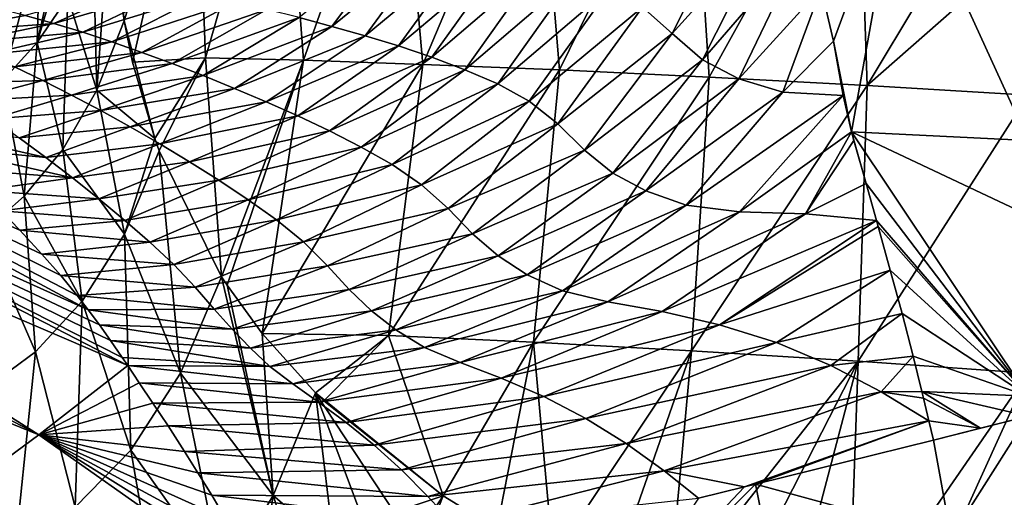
# Model space of a CAD drawing. Header units: millimetres. Extents: x -84 to 84, y -375 to 242.
# Tile 66 of 166: x -17 to 0, y 32 to 40. Entities that reach past the tile are written whole.
import ezdxf

# ---------------------------------------------------------------- set-up
doc = ezdxf.new("R2010")
doc.units = ezdxf.units.MM
doc.header["$LTSCALE"] = 81.481481
for name, color, linetype in [('10', 7, 'CONTINUOUS'), ('18', 7, 'CONTINUOUS'), ('19', 7, 'CONTINUOUS'), ('25', 7, 'CONTINUOUS'), ('26', 7, 'CONTINUOUS'), ('28', 7, 'CONTINUOUS'), ('8', 7, 'CONTINUOUS'), ('9', 7, 'CONTINUOUS')]:
    doc.layers.add(name, color=color, linetype=linetype)

msp = doc.modelspace()

# ---------------------------------------------------------------- linework, layer by layer
at = {"layer": '10', "color": 7, "linetype": 'CONTINUOUS', "true_color": 0x69ffac}
for points in [[(-15.869, 40.117, -7.317), (-16.377, 39.367, -6.731), (-15.452, 42.51, -4.749), (-15.869, 40.117, -7.317)], [(-15.452, 42.51, -4.749), (-16.377, 39.367, -6.731), (-15.838, 41.763, -4.045), (-15.452, 42.51, -4.749)], [(-15.149, 41.964, -8.526), (-15.389, 38.579, -10.507), (-15.45, 40.989, -7.912), (-15.149, 41.964, -8.526)], [(-14.938, 39.722, -11.023), (-15.389, 38.579, -10.507), (-15.149, 41.964, -8.526), (-14.938, 39.722, -11.023)], [(-15.083, 40.799, -9.803), (-14.938, 39.722, -11.023), (-15.149, 41.964, -8.526), (-15.083, 40.799, -9.803)], [(-15.838, 41.763, -4.045), (-16.377, 39.367, -6.731), (-16.327, 41.068, -3.388), (-15.838, 41.763, -4.045)], [(-16.377, 39.367, -6.731), (-16.948, 38.733, -6.155), (-16.327, 41.068, -3.388), (-16.377, 39.367, -6.731)], [(-16.327, 41.068, -3.388), (-16.948, 38.733, -6.155), (-16.9, 40.44, -2.79), (-16.327, 41.068, -3.388)], [(-15.45, 40.989, -7.912), (-15.389, 38.579, -10.507), (-15.869, 40.117, -7.317), (-15.45, 40.989, -7.912)], [(-15.869, 40.117, -7.317), (-15.955, 37.597, -10.028), (-16.377, 39.367, -6.731), (-15.869, 40.117, -7.317)], [(-15.389, 38.579, -10.507), (-15.955, 37.597, -10.028), (-15.869, 40.117, -7.317), (-15.389, 38.579, -10.507)], [(-14.938, 39.722, -11.023), (-14.434, 37.776, -13.316), (-15.389, 38.579, -10.507), (-14.938, 39.722, -11.023)], [(-14.8, 39.042, -11.812), (-14.434, 37.776, -13.316), (-14.938, 39.722, -11.023), (-14.8, 39.042, -11.812)], [(-16.377, 39.367, -6.731), (-16.593, 36.822, -9.526), (-16.948, 38.733, -6.155), (-16.377, 39.367, -6.731)], [(-15.955, 37.597, -10.028), (-16.593, 36.822, -9.526), (-16.377, 39.367, -6.731), (-15.955, 37.597, -10.028)], [(-16.593, 36.822, -9.526), (-17.268, 36.229, -8.987), (-16.948, 38.733, -6.155), (-16.593, 36.822, -9.526)], [(-15.389, 38.579, -10.507), (-14.933, 36.196, -13.217), (-15.955, 37.597, -10.028), (-15.389, 38.579, -10.507)], [(-14.434, 37.776, -13.316), (-14.933, 36.196, -13.217), (-15.389, 38.579, -10.507), (-14.434, 37.776, -13.316)], [(-14.362, 37.574, -13.56), (-14.933, 36.196, -13.217), (-14.434, 37.776, -13.316), (-14.362, 37.574, -13.56)], [(-15.955, 37.597, -10.028), (-15.631, 35.086, -12.825), (-16.593, 36.822, -9.526), (-15.955, 37.597, -10.028)], [(-14.933, 36.196, -13.217), (-15.631, 35.086, -12.825), (-15.955, 37.597, -10.028), (-14.933, 36.196, -13.217)], [(-14.933, 36.196, -13.217), (-14.362, 37.574, -13.56), (-14.009, 33.894, -15.884), (-14.933, 36.196, -13.217)], [(-14.009, 33.894, -15.884), (-14.362, 37.574, -13.56), (-13.331, 35.491, -16.129), (-14.009, 33.894, -15.884)], [(-16.593, 36.822, -9.526), (-16.403, 34.25, -12.362), (-17.268, 36.229, -8.987), (-16.593, 36.822, -9.526)], [(-15.631, 35.086, -12.825), (-16.403, 34.25, -12.362), (-16.593, 36.822, -9.526), (-15.631, 35.086, -12.825)], [(-16.403, 34.25, -12.362), (-17.213, 33.656, -11.809), (-17.268, 36.229, -8.987), (-16.403, 34.25, -12.362)], [(-15.631, 35.086, -12.825), (-14.933, 36.196, -13.217), (-14.829, 32.623, -15.532), (-15.631, 35.086, -12.825)], [(-14.829, 32.623, -15.532), (-14.933, 36.196, -13.217), (-14.009, 33.894, -15.884), (-14.829, 32.623, -15.532)], [(-14.009, 33.894, -15.884), (-13.331, 35.491, -16.129), (-12.475, 31.874, -18.356), (-14.009, 33.894, -15.884)], [(-12.475, 31.874, -18.356), (-13.331, 35.491, -16.129), (-13.24, 35.351, -16.305), (-12.475, 31.874, -18.356)], [(-12.659, 34.553, -17.306), (-12.475, 31.874, -18.356), (-13.24, 35.351, -16.305), (-12.659, 34.553, -17.306)], [(-16.403, 34.25, -12.362), (-15.631, 35.086, -12.825), (-15.748, 31.678, -15.052), (-16.403, 34.25, -12.362)], [(-15.748, 31.678, -15.052), (-15.631, 35.086, -12.825), (-14.829, 32.623, -15.532), (-15.748, 31.678, -15.052)], [(-11.777, 33.573, -18.534), (-12.475, 31.874, -18.356), (-12.659, 34.553, -17.306), (-11.777, 33.573, -18.534)], [(-17.213, 33.656, -11.809), (-16.403, 34.25, -12.362), (-16.734, 31.028, -14.428), (-17.213, 33.656, -11.809)], [(-16.734, 31.028, -14.428), (-16.403, 34.25, -12.362), (-15.748, 31.678, -15.052), (-16.734, 31.028, -14.428)], [(-14.829, 32.623, -15.532), (-14.009, 33.894, -15.884), (-13.315, 30.482, -18.036), (-14.829, 32.623, -15.532)], [(-13.315, 30.482, -18.036), (-14.009, 33.894, -15.884), (-12.475, 31.874, -18.356), (-13.315, 30.482, -18.036)], [(-11.471, 31.012, -19.467), (-12.475, 31.874, -18.356), (-11.777, 33.573, -18.534), (-11.471, 31.012, -19.467)], [(-9.668, 31.867, -20.62), (-10.476, 31.596, -20.105), (-11.777, 33.573, -18.534), (-9.668, 31.867, -20.62)], [(-9.668, 31.867, -20.62), (-11.777, 33.573, -18.534), (-11.64, 33.438, -18.702), (-9.668, 31.867, -20.62)], [(-10.476, 31.596, -20.105), (-10.946, 31.341, -19.805), (-11.777, 33.573, -18.534), (-10.476, 31.596, -20.105)], [(-10.946, 31.341, -19.805), (-11.471, 31.012, -19.467), (-11.777, 33.573, -18.534), (-10.946, 31.341, -19.805)], [(-14.273, 29.407, -17.568), (-15.748, 31.678, -15.052), (-14.829, 32.623, -15.532), (-14.273, 29.407, -17.568)], [(-14.273, 29.407, -17.568), (-14.829, 32.623, -15.532), (-13.315, 30.482, -18.036), (-14.273, 29.407, -17.568)], [(-12.725, 30.204, -18.641), (-13.315, 30.482, -18.036), (-12.475, 31.874, -18.356), (-12.725, 30.204, -18.641)], [(-12.07, 30.617, -19.076), (-12.725, 30.204, -18.641), (-12.475, 31.874, -18.356), (-12.07, 30.617, -19.076)], [(-11.471, 31.012, -19.467), (-12.07, 30.617, -19.076), (-12.475, 31.874, -18.356), (-11.471, 31.012, -19.467)]]:
    msp.add_3dface(points, dxfattribs=at)
at = {"layer": '18', "color": 7, "linetype": 'CONTINUOUS', "true_color": 0x69ffac}
for points in [[(-1.274, 31.18, 14.367), (0, 33.184, 13.154), (-1.567, 32.788, 13.333), (-1.274, 31.18, 14.367)], [(-1.567, 32.788, 13.333), (0, 33.184, 13.154), (-0.79, 32.984, 13.262), (-1.567, 32.788, 13.333)], [(0, 30.091, 15.067), (0, 33.184, 13.154), (-1.274, 31.18, 14.367), (0, 30.091, 15.067)]]:
    msp.add_3dface(points, dxfattribs=at)
at = {"layer": '19', "color": 7, "linetype": 'CONTINUOUS', "true_color": 0x69ffac}
for points in [[(-1.274, 31.18, 14.367), (-1.567, 32.788, 13.333), (-4.509, 32.059, 13.766), (-1.274, 31.18, 14.367)], [(-4.686, 32.015, 13.807), (-6.887, 29.689, 15.775), (-4.509, 32.059, 13.766), (-4.686, 32.015, 13.807)], [(-4.509, 32.059, 13.766), (-6.887, 29.689, 15.775), (-4.101, 30.004, 15.141), (-4.509, 32.059, 13.766)], [(-1.274, 31.18, 14.367), (-4.509, 32.059, 13.766), (-4.101, 30.004, 15.141), (-1.274, 31.18, 14.367)], [(-5.446, 31.83, 14.006), (-6.887, 29.689, 15.775), (-4.686, 32.015, 13.807), (-5.446, 31.83, 14.006)]]:
    msp.add_3dface(points, dxfattribs=at)
at = {"layer": '25', "color": 7, "linetype": 'CONTINUOUS', "true_color": 0x69ffac}
for points in [[(-24.522, 39.003, 16.561), (-15.533, 34.944, 14.961), (-24.096, 39.548, 15.448), (-24.522, 39.003, 16.561)], [(-16.666, 36.262, 14.055), (-16.972, 36.583, 13.818), (-24.096, 39.548, 15.448), (-16.666, 36.262, 14.055)], [(-16.302, 35.865, 14.335), (-16.666, 36.262, 14.055), (-24.096, 39.548, 15.448), (-16.302, 35.865, 14.335)], [(-15.989, 35.511, 14.575), (-16.302, 35.865, 14.335), (-24.096, 39.548, 15.448), (-15.989, 35.511, 14.575)], [(-15.718, 35.182, 14.799), (-15.989, 35.511, 14.575), (-24.096, 39.548, 15.448), (-15.718, 35.182, 14.799)], [(-15.533, 34.944, 14.961), (-15.718, 35.182, 14.799), (-24.096, 39.548, 15.448), (-15.533, 34.944, 14.961)], [(-25.013, 38.374, 17.602), (-14.881, 34.021, 15.575), (-24.522, 39.003, 16.561), (-25.013, 38.374, 17.602)], [(-15.348, 34.694, 15.13), (-15.533, 34.944, 14.961), (-24.522, 39.003, 16.561), (-15.348, 34.694, 15.13)], [(-15.163, 34.434, 15.304), (-15.348, 34.694, 15.13), (-24.522, 39.003, 16.561), (-15.163, 34.434, 15.304)], [(-14.97, 34.154, 15.488), (-15.163, 34.434, 15.304), (-24.522, 39.003, 16.561), (-14.97, 34.154, 15.488)], [(-14.881, 34.021, 15.575), (-14.97, 34.154, 15.488), (-24.522, 39.003, 16.561), (-14.881, 34.021, 15.575)], [(-25.566, 37.666, 18.563), (-16.352, 32.876, 17.646), (-25.013, 38.374, 17.602), (-25.566, 37.666, 18.563)], [(-16.352, 32.876, 17.646), (-14.881, 34.021, 15.575), (-25.013, 38.374, 17.602), (-16.352, 32.876, 17.646)], [(-26.176, 36.885, 19.437), (-16.352, 32.876, 17.646), (-25.566, 37.666, 18.563), (-26.176, 36.885, 19.437)], [(-18.129, 31.566, 19.423), (-16.352, 32.876, 17.646), (-26.176, 36.885, 19.437), (-18.129, 31.566, 19.423)], [(-14.881, 34.021, 15.575), (-16.352, 32.876, 17.646), (-14.692, 33.737, 15.753), (-14.881, 34.021, 15.575)], [(-14.692, 33.737, 15.753), (-16.352, 32.876, 17.646), (-14.467, 33.402, 15.952), (-14.692, 33.737, 15.753)], [(-14.467, 33.402, 15.952), (-16.352, 32.876, 17.646), (-14.215, 33.023, 16.168), (-14.467, 33.402, 15.952)], [(-12.522, 30.176, 17.603), (-16.352, 32.876, 17.646), (-18.129, 31.566, 19.423), (-12.522, 30.176, 17.603)], [(-14.215, 33.023, 16.168), (-16.352, 32.876, 17.646), (-13.941, 32.6, 16.4), (-14.215, 33.023, 16.168)], [(-16.352, 32.876, 17.646), (-12.522, 30.176, 17.603), (-12.771, 30.634, 17.388), (-16.352, 32.876, 17.646)], [(-13.941, 32.6, 16.4), (-16.352, 32.876, 17.646), (-13.721, 32.249, 16.586), (-13.941, 32.6, 16.4)], [(-13.721, 32.249, 16.586), (-16.352, 32.876, 17.646), (-13.492, 31.876, 16.78), (-13.721, 32.249, 16.586)], [(-13.492, 31.876, 16.78), (-16.352, 32.876, 17.646), (-13.257, 31.482, 16.978), (-13.492, 31.876, 16.78)], [(-13.257, 31.482, 16.978), (-16.352, 32.876, 17.646), (-13.016, 31.069, 17.18), (-13.257, 31.482, 16.978)], [(-13.016, 31.069, 17.18), (-16.352, 32.876, 17.646), (-12.771, 30.634, 17.388), (-13.016, 31.069, 17.18)]]:
    msp.add_3dface(points, dxfattribs=at)
at = {"layer": '26', "color": 7, "linetype": 'CONTINUOUS', "true_color": 0x69ffac}
for points in [[(-5.882, 39.516, 8.737), (-4.742, 41.774, 7.904), (-6.373, 39.951, 8.424), (-5.882, 39.516, 8.737)], [(-4.249, 41.327, 8.191), (-4.742, 41.774, 7.904), (-5.882, 39.516, 8.737), (-4.249, 41.327, 8.191)], [(-5.381, 39.078, 9.051), (-4.249, 41.327, 8.191), (-5.882, 39.516, 8.737), (-5.381, 39.078, 9.051)], [(-3.69, 41.039, 8.428), (-4.249, 41.327, 8.191), (-5.381, 39.078, 9.051), (-3.69, 41.039, 8.428)], [(-11.506, 39.63, 7.844), (-10.45, 41.054, 6.792), (-12.047, 39.777, 7.595), (-11.506, 39.63, 7.844)], [(-9.865, 40.969, 7.039), (-10.45, 41.054, 6.792), (-11.506, 39.63, 7.844), (-9.865, 40.969, 7.039)], [(-4.784, 38.762, 9.308), (-3.69, 41.039, 8.428), (-5.381, 39.078, 9.051), (-4.784, 38.762, 9.308)], [(-3.421, 40.263, 8.808), (-3.69, 41.039, 8.428), (-4.784, 38.762, 9.308), (-3.421, 40.263, 8.808)], [(-10.959, 39.474, 8.078), (-9.865, 40.969, 7.039), (-11.506, 39.63, 7.844), (-10.959, 39.474, 8.078)], [(-9.274, 40.876, 7.272), (-9.865, 40.969, 7.039), (-10.959, 39.474, 8.078), (-9.274, 40.876, 7.272)], [(-10.408, 39.308, 8.3), (-9.274, 40.876, 7.272), (-10.959, 39.474, 8.078), (-10.408, 39.308, 8.3)], [(-8.679, 40.769, 7.494), (-9.274, 40.876, 7.272), (-10.408, 39.308, 8.3), (-8.679, 40.769, 7.494)], [(-9.856, 39.125, 8.515), (-8.679, 40.769, 7.494), (-10.408, 39.308, 8.3), (-9.856, 39.125, 8.515)], [(-8.086, 40.637, 7.712), (-8.679, 40.769, 7.494), (-9.856, 39.125, 8.515), (-8.086, 40.637, 7.712)], [(-9.309, 38.916, 8.733), (-8.086, 40.637, 7.712), (-9.856, 39.125, 8.515), (-9.309, 38.916, 8.733)], [(-7.496, 40.471, 7.932), (-8.086, 40.637, 7.712), (-9.309, 38.916, 8.733), (-7.496, 40.471, 7.932)], [(-16.573, 39.81, 6.568), (-16.1, 39.679, 6.985), (-14.608, 40.356, 6.055), (-16.573, 39.81, 6.568)], [(-16.1, 39.679, 6.985), (-14.118, 40.258, 6.414), (-14.608, 40.356, 6.055), (-16.1, 39.679, 6.985)], [(-8.767, 38.683, 8.952), (-7.496, 40.471, 7.932), (-9.309, 38.916, 8.733), (-8.767, 38.683, 8.952)], [(-6.915, 40.265, 8.158), (-7.496, 40.471, 7.932), (-8.767, 38.683, 8.952), (-6.915, 40.265, 8.158)], [(-16.1, 39.679, 6.985), (-15.624, 39.534, 7.366), (-14.118, 40.258, 6.414), (-16.1, 39.679, 6.985)], [(-15.624, 39.534, 7.366), (-13.617, 40.152, 6.743), (-14.118, 40.258, 6.414), (-15.624, 39.534, 7.366)], [(-8.246, 38.398, 9.194), (-6.915, 40.265, 8.158), (-8.767, 38.683, 8.952), (-8.246, 38.398, 9.194)], [(-6.373, 39.951, 8.424), (-6.915, 40.265, 8.158), (-8.246, 38.398, 9.194), (-6.373, 39.951, 8.424)], [(-4.053, 38.542, 9.53), (-3.421, 40.263, 8.808), (-4.784, 38.762, 9.308), (-4.053, 38.542, 9.53)], [(-3.22, 39.389, 9.245), (-3.421, 40.263, 8.808), (-4.053, 38.542, 9.53), (-3.22, 39.389, 9.245)], [(-15.624, 39.534, 7.366), (-15.141, 39.375, 7.717), (-13.617, 40.152, 6.743), (-15.624, 39.534, 7.366)], [(-15.141, 39.375, 7.717), (-13.104, 40.037, 7.047), (-13.617, 40.152, 6.743), (-15.141, 39.375, 7.717)], [(-15.141, 39.375, 7.717), (-14.647, 39.203, 8.043), (-13.104, 40.037, 7.047), (-15.141, 39.375, 7.717)], [(-14.647, 39.203, 8.043), (-12.58, 39.912, 7.33), (-13.104, 40.037, 7.047), (-14.647, 39.203, 8.043)], [(-17.049, 39.926, 6.107), (-18.126, 39.523, 7.533), (-16.573, 39.81, 6.568), (-17.049, 39.926, 6.107)], [(-14.647, 39.203, 8.043), (-14.144, 39.017, 8.347), (-12.58, 39.912, 7.33), (-14.647, 39.203, 8.043)], [(-14.144, 39.017, 8.347), (-12.047, 39.777, 7.595), (-12.58, 39.912, 7.33), (-14.144, 39.017, 8.347)], [(-7.772, 38.018, 9.49), (-6.373, 39.951, 8.424), (-8.246, 38.398, 9.194), (-7.772, 38.018, 9.49)], [(-5.882, 39.516, 8.737), (-6.373, 39.951, 8.424), (-7.772, 38.018, 9.49), (-5.882, 39.516, 8.737)], [(-16.573, 39.81, 6.568), (-18.126, 39.523, 7.533), (-16.1, 39.679, 6.985), (-16.573, 39.81, 6.568)], [(-14.144, 39.017, 8.347), (-13.633, 38.818, 8.631), (-12.047, 39.777, 7.595), (-14.144, 39.017, 8.347)], [(-13.633, 38.818, 8.631), (-11.506, 39.63, 7.844), (-12.047, 39.777, 7.595), (-13.633, 38.818, 8.631)], [(-18.126, 39.523, 7.533), (-17.67, 39.355, 7.977), (-16.1, 39.679, 6.985), (-18.126, 39.523, 7.533)], [(-16.1, 39.679, 6.985), (-17.67, 39.355, 7.977), (-15.624, 39.534, 7.366), (-16.1, 39.679, 6.985)], [(-13.633, 38.818, 8.631), (-13.116, 38.607, 8.898), (-11.506, 39.63, 7.844), (-13.633, 38.818, 8.631)], [(-13.116, 38.607, 8.898), (-10.959, 39.474, 8.078), (-11.506, 39.63, 7.844), (-13.116, 38.607, 8.898)], [(-17.67, 39.355, 7.977), (-17.214, 39.168, 8.388), (-15.624, 39.534, 7.366), (-17.67, 39.355, 7.977)], [(-15.624, 39.534, 7.366), (-17.214, 39.168, 8.388), (-15.141, 39.375, 7.717), (-15.624, 39.534, 7.366)], [(-13.116, 38.607, 8.898), (-12.593, 38.384, 9.15), (-10.959, 39.474, 8.078), (-13.116, 38.607, 8.898)], [(-12.593, 38.384, 9.15), (-10.408, 39.308, 8.3), (-10.959, 39.474, 8.078), (-12.593, 38.384, 9.15)], [(-7.334, 37.587, 9.813), (-5.882, 39.516, 8.737), (-7.772, 38.018, 9.49), (-7.334, 37.587, 9.813)], [(-5.381, 39.078, 9.051), (-5.882, 39.516, 8.737), (-7.334, 37.587, 9.813), (-5.381, 39.078, 9.051)], [(-3.06, 38.491, 9.72), (-3.22, 39.389, 9.245), (-4.053, 38.542, 9.53), (-3.06, 38.491, 9.72)], [(-17.214, 39.168, 8.388), (-16.753, 38.961, 8.772), (-15.141, 39.375, 7.717), (-17.214, 39.168, 8.388)], [(-15.141, 39.375, 7.717), (-16.753, 38.961, 8.772), (-14.647, 39.203, 8.043), (-15.141, 39.375, 7.717)], [(-12.593, 38.384, 9.15), (-12.068, 38.151, 9.387), (-10.408, 39.308, 8.3), (-12.593, 38.384, 9.15)], [(-12.068, 38.151, 9.387), (-9.856, 39.125, 8.515), (-10.408, 39.308, 8.3), (-12.068, 38.151, 9.387)], [(-16.753, 38.961, 8.772), (-16.284, 38.737, 9.13), (-14.647, 39.203, 8.043), (-16.753, 38.961, 8.772)], [(-14.647, 39.203, 8.043), (-16.284, 38.737, 9.13), (-14.144, 39.017, 8.347), (-14.647, 39.203, 8.043)], [(-12.068, 38.151, 9.387), (-11.544, 37.902, 9.619), (-9.856, 39.125, 8.515), (-12.068, 38.151, 9.387)], [(-11.544, 37.902, 9.619), (-9.309, 38.916, 8.733), (-9.856, 39.125, 8.515), (-11.544, 37.902, 9.619)], [(-6.866, 37.207, 10.097), (-5.381, 39.078, 9.051), (-7.334, 37.587, 9.813), (-6.866, 37.207, 10.097)], [(-4.784, 38.762, 9.308), (-5.381, 39.078, 9.051), (-6.866, 37.207, 10.097), (-4.784, 38.762, 9.308)], [(-16.753, 38.961, 8.772), (-17.991, 38.684, 10.238), (-16.284, 38.737, 9.13), (-16.753, 38.961, 8.772)], [(-16.284, 38.737, 9.13), (-15.808, 38.496, 9.466), (-14.144, 39.017, 8.347), (-16.284, 38.737, 9.13)], [(-14.144, 39.017, 8.347), (-15.808, 38.496, 9.466), (-13.633, 38.818, 8.631), (-14.144, 39.017, 8.347)], [(-11.544, 37.902, 9.619), (-11.024, 37.633, 9.85), (-9.309, 38.916, 8.733), (-11.544, 37.902, 9.619)], [(-11.024, 37.633, 9.85), (-8.767, 38.683, 8.952), (-9.309, 38.916, 8.733), (-11.024, 37.633, 9.85)], [(-17.991, 38.684, 10.238), (-17.556, 38.403, 10.612), (-16.284, 38.737, 9.13), (-17.991, 38.684, 10.238)], [(-16.284, 38.737, 9.13), (-17.556, 38.403, 10.612), (-15.808, 38.496, 9.466), (-16.284, 38.737, 9.13)], [(-15.808, 38.496, 9.466), (-15.326, 38.24, 9.781), (-13.633, 38.818, 8.631), (-15.808, 38.496, 9.466)], [(-13.633, 38.818, 8.631), (-15.326, 38.24, 9.781), (-13.116, 38.607, 8.898), (-13.633, 38.818, 8.631)], [(-6.321, 36.911, 10.32), (-4.784, 38.762, 9.308), (-6.866, 37.207, 10.097), (-6.321, 36.911, 10.32)], [(-4.053, 38.542, 9.53), (-4.784, 38.762, 9.308), (-6.321, 36.911, 10.32), (-4.053, 38.542, 9.53)], [(-15.326, 38.24, 9.781), (-14.84, 37.969, 10.078), (-13.116, 38.607, 8.898), (-15.326, 38.24, 9.781)], [(-13.116, 38.607, 8.898), (-14.84, 37.969, 10.078), (-12.593, 38.384, 9.15), (-13.116, 38.607, 8.898)], [(-11.024, 37.633, 9.85), (-10.513, 37.345, 10.082), (-8.767, 38.683, 8.952), (-11.024, 37.633, 9.85)], [(-10.513, 37.345, 10.082), (-8.246, 38.398, 9.194), (-8.767, 38.683, 8.952), (-10.513, 37.345, 10.082)], [(-17.556, 38.403, 10.612), (-17.118, 38.104, 10.965), (-15.808, 38.496, 9.466), (-17.556, 38.403, 10.612)], [(-15.808, 38.496, 9.466), (-17.118, 38.104, 10.965), (-15.326, 38.24, 9.781), (-15.808, 38.496, 9.466)], [(-5.653, 36.677, 10.505), (-4.053, 38.542, 9.53), (-6.321, 36.911, 10.32), (-5.653, 36.677, 10.505)], [(-3.06, 38.491, 9.72), (-4.053, 38.542, 9.53), (-5.653, 36.677, 10.505), (-3.06, 38.491, 9.72)], [(-4.772, 36.567, 10.635), (-3.06, 38.491, 9.72), (-5.653, 36.677, 10.505), (-4.772, 36.567, 10.635)], [(-2.918, 37.887, 10.065), (-3.06, 38.491, 9.72), (-4.772, 36.567, 10.635), (-2.918, 37.887, 10.065)], [(-17.118, 38.104, 10.965), (-16.677, 37.791, 11.297), (-15.326, 38.24, 9.781), (-17.118, 38.104, 10.965)], [(-15.326, 38.24, 9.781), (-16.677, 37.791, 11.297), (-14.84, 37.969, 10.078), (-15.326, 38.24, 9.781)], [(-14.84, 37.969, 10.078), (-14.351, 37.687, 10.357), (-12.593, 38.384, 9.15), (-14.84, 37.969, 10.078)], [(-12.593, 38.384, 9.15), (-14.351, 37.687, 10.357), (-12.068, 38.151, 9.387), (-12.593, 38.384, 9.15)], [(-10.513, 37.345, 10.082), (-10.027, 37.014, 10.34), (-8.246, 38.398, 9.194), (-10.513, 37.345, 10.082)], [(-10.027, 37.014, 10.34), (-7.772, 38.018, 9.49), (-8.246, 38.398, 9.194), (-10.027, 37.014, 10.34)], [(-14.351, 37.687, 10.357), (-13.861, 37.393, 10.62), (-12.068, 38.151, 9.387), (-14.351, 37.687, 10.357)], [(-12.068, 38.151, 9.387), (-13.861, 37.393, 10.62), (-11.544, 37.902, 9.619), (-12.068, 38.151, 9.387)], [(-18.375, 37.946, 12.639), (-18.042, 37.639, 12.935), (-16.236, 37.464, 11.61), (-18.375, 37.946, 12.639)], [(-16.677, 37.791, 11.297), (-18.375, 37.946, 12.639), (-16.236, 37.464, 11.61), (-16.677, 37.791, 11.297)], [(-16.677, 37.791, 11.297), (-16.236, 37.464, 11.61), (-14.84, 37.969, 10.078), (-16.677, 37.791, 11.297)], [(-14.84, 37.969, 10.078), (-16.236, 37.464, 11.61), (-14.351, 37.687, 10.357), (-14.84, 37.969, 10.078)], [(-10.027, 37.014, 10.34), (-9.587, 36.619, 10.647), (-7.772, 38.018, 9.49), (-10.027, 37.014, 10.34)], [(-9.587, 36.619, 10.647), (-7.334, 37.587, 9.813), (-7.772, 38.018, 9.49), (-9.587, 36.619, 10.647)], [(-13.861, 37.393, 10.62), (-13.373, 37.086, 10.874), (-11.544, 37.902, 9.619), (-13.861, 37.393, 10.62)], [(-11.544, 37.902, 9.619), (-13.373, 37.086, 10.874), (-11.024, 37.633, 9.85), (-11.544, 37.902, 9.619)], [(-3.679, 36.53, 10.753), (-2.918, 37.887, 10.065), (-4.772, 36.567, 10.635), (-3.679, 36.53, 10.753)], [(-2.879, 37.742, 10.151), (-2.918, 37.887, 10.065), (-3.679, 36.53, 10.753), (-2.879, 37.742, 10.151)], [(-18.042, 37.639, 12.935), (-17.657, 37.269, 13.268), (-15.796, 37.127, 11.905), (-18.042, 37.639, 12.935)], [(-16.236, 37.464, 11.61), (-18.042, 37.639, 12.935), (-15.796, 37.127, 11.905), (-16.236, 37.464, 11.61)], [(-16.236, 37.464, 11.61), (-15.796, 37.127, 11.905), (-14.351, 37.687, 10.357), (-16.236, 37.464, 11.61)], [(-14.351, 37.687, 10.357), (-15.796, 37.127, 11.905), (-13.861, 37.393, 10.62), (-14.351, 37.687, 10.357)], [(-13.373, 37.086, 10.874), (-12.891, 36.764, 11.125), (-11.024, 37.633, 9.85), (-13.373, 37.086, 10.874)], [(-11.024, 37.633, 9.85), (-12.891, 36.764, 11.125), (-10.513, 37.345, 10.082), (-11.024, 37.633, 9.85)], [(-2.679, 37.033, 10.582), (-2.879, 37.742, 10.151), (-3.679, 36.53, 10.753), (-2.679, 37.033, 10.582)], [(-9.587, 36.619, 10.647), (-9.184, 36.202, 10.968), (-7.334, 37.587, 9.813), (-9.587, 36.619, 10.647)], [(-9.184, 36.202, 10.968), (-6.866, 37.207, 10.097), (-7.334, 37.587, 9.813), (-9.184, 36.202, 10.968)], [(-17.657, 37.269, 13.268), (-17.301, 36.919, 13.557), (-15.796, 37.127, 11.905), (-17.657, 37.269, 13.268)], [(-15.796, 37.127, 11.905), (-15.359, 36.78, 12.186), (-13.861, 37.393, 10.62), (-15.796, 37.127, 11.905)], [(-13.861, 37.393, 10.62), (-15.359, 36.78, 12.186), (-13.373, 37.086, 10.874), (-13.861, 37.393, 10.62)], [(-12.891, 36.764, 11.125), (-12.422, 36.431, 11.372), (-10.513, 37.345, 10.082), (-12.891, 36.764, 11.125)], [(-10.513, 37.345, 10.082), (-12.422, 36.431, 11.372), (-10.027, 37.014, 10.34), (-10.513, 37.345, 10.082)], [(-15.796, 37.127, 11.905), (-17.301, 36.919, 13.557), (-15.359, 36.78, 12.186), (-15.796, 37.127, 11.905)], [(-9.184, 36.202, 10.968), (-8.759, 35.836, 11.236), (-6.866, 37.207, 10.097), (-9.184, 36.202, 10.968)], [(-8.759, 35.836, 11.236), (-6.321, 36.911, 10.32), (-6.866, 37.207, 10.097), (-8.759, 35.836, 11.236)], [(-15.359, 36.78, 12.186), (-14.93, 36.424, 12.456), (-13.373, 37.086, 10.874), (-15.359, 36.78, 12.186)], [(-13.373, 37.086, 10.874), (-14.93, 36.424, 12.456), (-12.891, 36.764, 11.125), (-13.373, 37.086, 10.874)], [(-12.422, 36.431, 11.372), (-11.978, 36.068, 11.641), (-10.027, 37.014, 10.34), (-12.422, 36.431, 11.372)], [(-10.027, 37.014, 10.34), (-11.978, 36.068, 11.641), (-9.587, 36.619, 10.647), (-10.027, 37.014, 10.34)], [(-2.506, 36.424, 10.963), (-2.679, 37.033, 10.582), (-3.679, 36.53, 10.753), (-2.506, 36.424, 10.963)], [(-17.301, 36.919, 13.557), (-16.972, 36.583, 13.818), (-15.359, 36.78, 12.186), (-17.301, 36.919, 13.557)], [(-15.359, 36.78, 12.186), (-16.972, 36.583, 13.818), (-14.93, 36.424, 12.456), (-15.359, 36.78, 12.186)], [(-8.759, 35.836, 11.236), (-8.279, 35.525, 11.445), (-6.321, 36.911, 10.32), (-8.759, 35.836, 11.236)], [(-8.279, 35.525, 11.445), (-5.653, 36.677, 10.505), (-6.321, 36.911, 10.32), (-8.279, 35.525, 11.445)], [(-14.93, 36.424, 12.456), (-14.514, 36.063, 12.717), (-12.891, 36.764, 11.125), (-14.93, 36.424, 12.456)], [(-12.891, 36.764, 11.125), (-14.514, 36.063, 12.717), (-12.422, 36.431, 11.372), (-12.891, 36.764, 11.125)], [(-11.978, 36.068, 11.641), (-11.58, 35.673, 11.944), (-9.587, 36.619, 10.647), (-11.978, 36.068, 11.641)], [(-9.587, 36.619, 10.647), (-11.58, 35.673, 11.944), (-9.184, 36.202, 10.968), (-9.587, 36.619, 10.647)], [(-8.279, 35.525, 11.445), (-7.698, 35.258, 11.607), (-5.653, 36.677, 10.505), (-8.279, 35.525, 11.445)], [(-7.698, 35.258, 11.607), (-4.772, 36.567, 10.635), (-5.653, 36.677, 10.505), (-7.698, 35.258, 11.607)], [(-16.972, 36.583, 13.818), (-16.666, 36.262, 14.055), (-14.93, 36.424, 12.456), (-16.972, 36.583, 13.818)], [(-7.698, 35.258, 11.607), (-6.946, 35.075, 11.695), (-4.772, 36.567, 10.635), (-7.698, 35.258, 11.607)], [(-6.946, 35.075, 11.695), (-3.679, 36.53, 10.753), (-4.772, 36.567, 10.635), (-6.946, 35.075, 11.695)], [(-6.946, 35.075, 11.695), (-6.047, 34.915, 11.768), (-3.679, 36.53, 10.753), (-6.946, 35.075, 11.695)], [(-6.047, 34.915, 11.768), (-2.506, 36.424, 10.963), (-3.679, 36.53, 10.753), (-6.047, 34.915, 11.768)], [(-14.93, 36.424, 12.456), (-16.666, 36.262, 14.055), (-14.514, 36.063, 12.717), (-14.93, 36.424, 12.456)], [(-14.514, 36.063, 12.717), (-14.12, 35.694, 12.98), (-12.422, 36.431, 11.372), (-14.514, 36.063, 12.717)], [(-12.422, 36.431, 11.372), (-14.12, 35.694, 12.98), (-11.978, 36.068, 11.641), (-12.422, 36.431, 11.372)], [(-6.047, 34.915, 11.768), (-5.099, 34.697, 11.909), (-2.506, 36.424, 10.963), (-6.047, 34.915, 11.768)], [(-2.506, 36.424, 10.963), (-5.099, 34.697, 11.909), (-2.478, 36.321, 11.028), (-2.506, 36.424, 10.963)], [(-2.478, 36.321, 11.028), (-5.099, 34.697, 11.909), (-2.279, 35.602, 11.49), (-2.478, 36.321, 11.028)], [(-16.666, 36.262, 14.055), (-16.302, 35.865, 14.335), (-14.514, 36.063, 12.717), (-16.666, 36.262, 14.055)], [(-11.58, 35.673, 11.944), (-11.22, 35.28, 12.245), (-9.184, 36.202, 10.968), (-11.58, 35.673, 11.944)], [(-9.184, 36.202, 10.968), (-11.22, 35.28, 12.245), (-8.759, 35.836, 11.236), (-9.184, 36.202, 10.968)], [(-14.514, 36.063, 12.717), (-16.302, 35.865, 14.335), (-14.12, 35.694, 12.98), (-14.514, 36.063, 12.717)], [(-14.12, 35.694, 12.98), (-13.764, 35.319, 13.255), (-11.978, 36.068, 11.641), (-14.12, 35.694, 12.98)], [(-11.978, 36.068, 11.641), (-13.764, 35.319, 13.255), (-11.58, 35.673, 11.944), (-11.978, 36.068, 11.641)], [(-16.302, 35.865, 14.335), (-15.989, 35.511, 14.575), (-14.12, 35.694, 12.98), (-16.302, 35.865, 14.335)], [(-11.22, 35.28, 12.245), (-10.851, 34.93, 12.491), (-8.759, 35.836, 11.236), (-11.22, 35.28, 12.245)], [(-8.759, 35.836, 11.236), (-10.851, 34.93, 12.491), (-8.279, 35.525, 11.445), (-8.759, 35.836, 11.236)], [(-14.12, 35.694, 12.98), (-15.989, 35.511, 14.575), (-13.764, 35.319, 13.255), (-14.12, 35.694, 12.98)], [(-13.764, 35.319, 13.255), (-13.45, 34.956, 13.524), (-11.58, 35.673, 11.944), (-13.764, 35.319, 13.255)], [(-11.58, 35.673, 11.944), (-13.45, 34.956, 13.524), (-11.22, 35.28, 12.245), (-11.58, 35.673, 11.944)], [(-15.989, 35.511, 14.575), (-15.718, 35.182, 14.799), (-13.764, 35.319, 13.255), (-15.989, 35.511, 14.575)], [(-10.851, 34.93, 12.491), (-10.451, 34.611, 12.688), (-8.279, 35.525, 11.445), (-10.851, 34.93, 12.491)], [(-8.279, 35.525, 11.445), (-10.451, 34.611, 12.688), (-7.698, 35.258, 11.607), (-8.279, 35.525, 11.445)], [(-5.099, 34.697, 11.909), (-4.158, 34.401, 12.124), (-2.279, 35.602, 11.49), (-5.099, 34.697, 11.909)], [(-2.279, 35.602, 11.49), (-4.158, 34.401, 12.124), (-2.083, 34.884, 11.958), (-2.279, 35.602, 11.49)], [(-13.764, 35.319, 13.255), (-15.718, 35.182, 14.799), (-13.45, 34.956, 13.524), (-13.764, 35.319, 13.255)], [(-15.718, 35.182, 14.799), (-15.533, 34.944, 14.961), (-13.45, 34.956, 13.524), (-15.718, 35.182, 14.799)], [(-13.45, 34.956, 13.524), (-13.153, 34.622, 13.756), (-11.22, 35.28, 12.245), (-13.45, 34.956, 13.524)], [(-11.22, 35.28, 12.245), (-13.153, 34.622, 13.756), (-10.851, 34.93, 12.491), (-11.22, 35.28, 12.245)], [(-10.451, 34.611, 12.688), (-9.979, 34.32, 12.836), (-7.698, 35.258, 11.607), (-10.451, 34.611, 12.688)], [(-7.698, 35.258, 11.607), (-9.979, 34.32, 12.836), (-6.946, 35.075, 11.695), (-7.698, 35.258, 11.607)], [(-9.979, 34.32, 12.836), (-9.389, 34.072, 12.914), (-6.946, 35.075, 11.695), (-9.979, 34.32, 12.836)], [(-6.946, 35.075, 11.695), (-9.389, 34.072, 12.914), (-6.047, 34.915, 11.768), (-6.946, 35.075, 11.695)], [(-13.45, 34.956, 13.524), (-15.533, 34.944, 14.961), (-13.153, 34.622, 13.756), (-13.45, 34.956, 13.524)], [(-15.533, 34.944, 14.961), (-15.348, 34.694, 15.13), (-13.153, 34.622, 13.756), (-15.533, 34.944, 14.961)], [(-13.153, 34.622, 13.756), (-12.854, 34.309, 13.953), (-10.851, 34.93, 12.491), (-13.153, 34.622, 13.756)], [(-10.851, 34.93, 12.491), (-12.854, 34.309, 13.953), (-10.451, 34.611, 12.688), (-10.851, 34.93, 12.491)], [(-9.389, 34.072, 12.914), (-8.711, 33.816, 12.983), (-6.047, 34.915, 11.768), (-9.389, 34.072, 12.914)], [(-6.047, 34.915, 11.768), (-8.711, 33.816, 12.983), (-5.099, 34.697, 11.909), (-6.047, 34.915, 11.768)], [(-4.158, 34.401, 12.124), (-3.264, 34.024, 12.412), (-2.083, 34.884, 11.958), (-4.158, 34.401, 12.124)], [(-2.083, 34.884, 11.958), (-3.264, 34.024, 12.412), (-1.9, 34.178, 12.422), (-2.083, 34.884, 11.958)], [(-15.348, 34.694, 15.13), (-15.163, 34.434, 15.304), (-12.854, 34.309, 13.953), (-15.348, 34.694, 15.13)], [(-13.153, 34.622, 13.756), (-15.348, 34.694, 15.13), (-12.854, 34.309, 13.953), (-13.153, 34.622, 13.756)], [(-8.711, 33.816, 12.983), (-8.007, 33.51, 13.098), (-5.099, 34.697, 11.909), (-8.711, 33.816, 12.983)], [(-5.099, 34.697, 11.909), (-8.007, 33.51, 13.098), (-4.158, 34.401, 12.124), (-5.099, 34.697, 11.909)], [(-12.854, 34.309, 13.953), (-12.532, 34.008, 14.119), (-10.451, 34.611, 12.688), (-12.854, 34.309, 13.953)], [(-10.451, 34.611, 12.688), (-12.532, 34.008, 14.119), (-9.979, 34.32, 12.836), (-10.451, 34.611, 12.688)], [(-15.163, 34.434, 15.304), (-14.97, 34.154, 15.488), (-12.532, 34.008, 14.119), (-15.163, 34.434, 15.304)], [(-12.854, 34.309, 13.953), (-15.163, 34.434, 15.304), (-12.532, 34.008, 14.119), (-12.854, 34.309, 13.953)], [(-8.007, 33.51, 13.098), (-7.309, 33.148, 13.266), (-4.158, 34.401, 12.124), (-8.007, 33.51, 13.098)], [(-4.158, 34.401, 12.124), (-7.309, 33.148, 13.266), (-3.264, 34.024, 12.412), (-4.158, 34.401, 12.124)], [(-12.532, 34.008, 14.119), (-12.154, 33.719, 14.239), (-9.979, 34.32, 12.836), (-12.532, 34.008, 14.119)], [(-9.979, 34.32, 12.836), (-12.154, 33.719, 14.239), (-9.389, 34.072, 12.914), (-9.979, 34.32, 12.836)], [(-3.264, 34.024, 12.412), (-2.43, 33.586, 12.753), (-1.9, 34.178, 12.422), (-3.264, 34.024, 12.412)], [(-1.9, 34.178, 12.422), (-2.43, 33.586, 12.753), (-1.755, 33.591, 12.807), (-1.9, 34.178, 12.422)], [(-14.97, 34.154, 15.488), (-14.881, 34.021, 15.575), (-12.532, 34.008, 14.119), (-14.97, 34.154, 15.488)], [(-14.881, 34.021, 15.575), (-14.692, 33.737, 15.753), (-12.154, 33.719, 14.239), (-14.881, 34.021, 15.575)], [(-12.532, 34.008, 14.119), (-14.881, 34.021, 15.575), (-12.154, 33.719, 14.239), (-12.532, 34.008, 14.119)], [(-12.154, 33.719, 14.239), (-11.726, 33.419, 14.343), (-9.389, 34.072, 12.914), (-12.154, 33.719, 14.239)], [(-9.389, 34.072, 12.914), (-11.726, 33.419, 14.343), (-8.711, 33.816, 12.983), (-9.389, 34.072, 12.914)], [(-7.309, 33.148, 13.266), (-6.645, 32.733, 13.487), (-3.264, 34.024, 12.412), (-7.309, 33.148, 13.266)], [(-3.264, 34.024, 12.412), (-6.645, 32.733, 13.487), (-2.43, 33.586, 12.753), (-3.264, 34.024, 12.412)], [(-14.692, 33.737, 15.753), (-14.467, 33.402, 15.952), (-11.726, 33.419, 14.343), (-14.692, 33.737, 15.753)], [(-12.154, 33.719, 14.239), (-14.692, 33.737, 15.753), (-11.726, 33.419, 14.343), (-12.154, 33.719, 14.239)], [(-11.726, 33.419, 14.343), (-11.271, 33.081, 14.469), (-8.711, 33.816, 12.983), (-11.726, 33.419, 14.343)], [(-8.711, 33.816, 12.983), (-11.271, 33.081, 14.469), (-8.007, 33.51, 13.098), (-8.711, 33.816, 12.983)], [(-6.645, 32.733, 13.487), (-6.016, 32.279, 13.745), (-2.43, 33.586, 12.753), (-6.645, 32.733, 13.487)], [(-2.43, 33.586, 12.753), (-6.016, 32.279, 13.745), (-1.64, 33.109, 13.123), (-2.43, 33.586, 12.753)], [(-1.755, 33.591, 12.807), (-2.43, 33.586, 12.753), (-1.728, 33.48, 12.88), (-1.755, 33.591, 12.807)], [(-2.43, 33.586, 12.753), (-1.64, 33.109, 13.123), (-1.728, 33.48, 12.88), (-2.43, 33.586, 12.753)], [(-11.726, 33.419, 14.343), (-14.467, 33.402, 15.952), (-11.271, 33.081, 14.469), (-11.726, 33.419, 14.343)], [(-14.467, 33.402, 15.952), (-14.215, 33.023, 16.168), (-11.271, 33.081, 14.469), (-14.467, 33.402, 15.952)], [(-11.271, 33.081, 14.469), (-10.809, 32.706, 14.624), (-8.007, 33.51, 13.098), (-11.271, 33.081, 14.469)], [(-8.007, 33.51, 13.098), (-10.809, 32.706, 14.624), (-7.309, 33.148, 13.266), (-8.007, 33.51, 13.098)], [(-11.271, 33.081, 14.469), (-14.215, 33.023, 16.168), (-10.809, 32.706, 14.624), (-11.271, 33.081, 14.469)], [(-10.809, 32.706, 14.624), (-10.358, 32.296, 14.81), (-7.309, 33.148, 13.266), (-10.809, 32.706, 14.624)], [(-7.309, 33.148, 13.266), (-10.358, 32.296, 14.81), (-6.645, 32.733, 13.487), (-7.309, 33.148, 13.266)], [(-6.016, 32.279, 13.745), (-4.686, 32.015, 13.807), (-1.64, 33.109, 13.123), (-6.016, 32.279, 13.745)], [(-4.686, 32.015, 13.807), (-4.509, 32.059, 13.766), (-1.64, 33.109, 13.123), (-4.686, 32.015, 13.807)], [(-4.509, 32.059, 13.766), (-1.567, 32.788, 13.333), (-1.64, 33.109, 13.123), (-4.509, 32.059, 13.766)], [(-14.215, 33.023, 16.168), (-13.941, 32.6, 16.4), (-10.809, 32.706, 14.624), (-14.215, 33.023, 16.168)], [(-10.809, 32.706, 14.624), (-13.941, 32.6, 16.4), (-10.358, 32.296, 14.81), (-10.809, 32.706, 14.624)], [(-10.358, 32.296, 14.81), (-9.92, 31.857, 15.019), (-6.645, 32.733, 13.487), (-10.358, 32.296, 14.81)], [(-6.645, 32.733, 13.487), (-9.92, 31.857, 15.019), (-6.016, 32.279, 13.745), (-6.645, 32.733, 13.487)], [(-13.941, 32.6, 16.4), (-13.721, 32.249, 16.586), (-10.358, 32.296, 14.81), (-13.941, 32.6, 16.4)], [(-10.358, 32.296, 14.81), (-13.721, 32.249, 16.586), (-9.92, 31.857, 15.019), (-10.358, 32.296, 14.81)], [(-13.721, 32.249, 16.586), (-13.492, 31.876, 16.78), (-9.92, 31.857, 15.019), (-13.721, 32.249, 16.586)], [(-9.92, 31.857, 15.019), (-9.492, 31.395, 15.245), (-6.016, 32.279, 13.745), (-9.92, 31.857, 15.019)], [(-9.492, 31.395, 15.245), (-5.446, 31.83, 14.006), (-6.016, 32.279, 13.745), (-9.492, 31.395, 15.245)], [(-5.446, 31.83, 14.006), (-4.686, 32.015, 13.807), (-6.016, 32.279, 13.745), (-5.446, 31.83, 14.006)], [(-13.492, 31.876, 16.78), (-13.257, 31.482, 16.978), (-9.492, 31.395, 15.245), (-13.492, 31.876, 16.78)], [(-9.92, 31.857, 15.019), (-13.492, 31.876, 16.78), (-9.492, 31.395, 15.245), (-9.92, 31.857, 15.019)]]:
    msp.add_3dface(points, dxfattribs=at)
at = {"layer": '28', "color": 7, "linetype": 'CONTINUOUS', "true_color": 0x69ffac}
for points in [[(-14.938, 39.722, -11.023), (-15.083, 40.799, -9.803), (-13.761, 43.583, -12.842), (-14.938, 39.722, -11.023)], [(-14.8, 39.042, -11.812), (-14.938, 39.722, -11.023), (-13.761, 43.583, -12.842), (-14.8, 39.042, -11.812)], [(-14.8, 39.042, -11.812), (-13.761, 43.583, -12.842), (-13.594, 39.112, -14.436), (-14.8, 39.042, -11.812)], [(-13.761, 43.583, -12.842), (-12.31, 43.572, -15.57), (-13.594, 39.112, -14.436), (-13.761, 43.583, -12.842)], [(-13.594, 39.112, -14.436), (-12.31, 43.572, -15.57), (-11.977, 39.071, -16.883), (-13.594, 39.112, -14.436)], [(-12.31, 43.572, -15.57), (-10.408, 43.529, -17.986), (-11.977, 39.071, -16.883), (-12.31, 43.572, -15.57)], [(-11.977, 39.071, -16.883), (-10.408, 43.529, -17.986), (-10.006, 39.004, -19.01), (-11.977, 39.071, -16.883)], [(-10.408, 43.529, -17.986), (-8.128, 43.456, -19.984), (-10.006, 39.004, -19.01), (-10.408, 43.529, -17.986)], [(-10.006, 39.004, -19.01), (-8.128, 43.456, -19.984), (-7.745, 38.912, -20.747), (-10.006, 39.004, -19.01)], [(-8.128, 43.456, -19.984), (-5.564, 43.356, -21.482), (-7.745, 38.912, -20.747), (-8.128, 43.456, -19.984)], [(-7.745, 38.912, -20.747), (-5.564, 43.356, -21.482), (-5.27, 38.795, -22.037), (-7.745, 38.912, -20.747)], [(-5.564, 43.356, -21.482), (-2.818, 43.233, -22.414), (-5.27, 38.795, -22.037), (-5.564, 43.356, -21.482)], [(-5.27, 38.795, -22.037), (-2.818, 43.233, -22.414), (-2.66, 38.655, -22.834), (-5.27, 38.795, -22.037)], [(-2.818, 43.233, -22.414), (0, 43.091, -22.74), (-2.66, 38.655, -22.834), (-2.818, 43.233, -22.414)], [(-2.66, 38.655, -22.834), (0, 43.091, -22.74), (0, 41, -22.911), (-2.66, 38.655, -22.834)], [(-3.421, 40.263, 8.808), (-3.22, 39.389, 9.245), (-2.115, 42.382, 8.207), (-3.421, 40.263, 8.808)], [(-3.22, 39.389, 9.245), (-2.918, 37.887, 10.065), (-2.115, 42.382, 8.207), (-3.22, 39.389, 9.245)], [(-2.115, 42.382, 8.207), (-2.918, 37.887, 10.065), (0, 37.743, 10.39), (-2.115, 42.382, 8.207)], [(0, 39.901, 9.308), (-2.115, 42.382, 8.207), (0, 37.743, 10.39), (0, 39.901, 9.308)], [(0, 38.494, -23.114), (-2.66, 38.655, -22.834), (0, 41, -22.911), (0, 38.494, -23.114)], [(-3.22, 39.389, 9.245), (-3.06, 38.491, 9.72), (-2.918, 37.887, 10.065), (-3.22, 39.389, 9.245)], [(-14.434, 37.776, -13.316), (-14.8, 39.042, -11.812), (-13.594, 39.112, -14.436), (-14.434, 37.776, -13.316)], [(-14.362, 37.574, -13.56), (-14.434, 37.776, -13.316), (-13.594, 39.112, -14.436), (-14.362, 37.574, -13.56)], [(-13.331, 35.491, -16.129), (-14.362, 37.574, -13.56), (-13.594, 39.112, -14.436), (-13.331, 35.491, -16.129)], [(-13.331, 35.491, -16.129), (-13.594, 39.112, -14.436), (-11.977, 39.071, -16.883), (-13.331, 35.491, -16.129)], [(-13.24, 35.351, -16.305), (-13.331, 35.491, -16.129), (-11.977, 39.071, -16.883), (-13.24, 35.351, -16.305)], [(-12.659, 34.553, -17.306), (-13.24, 35.351, -16.305), (-11.977, 39.071, -16.883), (-12.659, 34.553, -17.306)], [(-12.659, 34.553, -17.306), (-11.977, 39.071, -16.883), (-10.006, 39.004, -19.01), (-12.659, 34.553, -17.306)], [(-12.659, 34.553, -17.306), (-10.006, 39.004, -19.01), (-10.57, 34.521, -19.401), (-12.659, 34.553, -17.306)], [(-10.006, 39.004, -19.01), (-7.745, 38.912, -20.747), (-10.57, 34.521, -19.401), (-10.006, 39.004, -19.01)], [(-10.57, 34.521, -19.401), (-7.745, 38.912, -20.747), (-8.177, 34.407, -21.129), (-10.57, 34.521, -19.401)], [(-7.745, 38.912, -20.747), (-5.27, 38.795, -22.037), (-8.177, 34.407, -21.129), (-7.745, 38.912, -20.747)], [(-8.177, 34.407, -21.129), (-5.27, 38.795, -22.037), (-5.565, 34.266, -22.406), (-8.177, 34.407, -21.129)], [(-5.27, 38.795, -22.037), (-2.66, 38.655, -22.834), (-5.565, 34.266, -22.406), (-5.27, 38.795, -22.037)], [(-5.565, 34.266, -22.406), (-2.66, 38.655, -22.834), (-2.812, 34.095, -23.194), (-5.565, 34.266, -22.406)], [(-2.66, 38.655, -22.834), (0, 38.494, -23.114), (-2.812, 34.095, -23.194), (-2.66, 38.655, -22.834)], [(-2.812, 34.095, -23.194), (0, 38.494, -23.114), (0, 33.896, -23.471), (-2.812, 34.095, -23.194)], [(-2.918, 37.887, 10.065), (-2.879, 37.742, 10.151), (-2.679, 37.033, 10.582), (-2.918, 37.887, 10.065)], [(-2.918, 37.887, 10.065), (-2.679, 37.033, 10.582), (0, 33.518, 12.943), (-2.918, 37.887, 10.065)], [(0, 37.743, 10.39), (-2.918, 37.887, 10.065), (0, 36.507, 11.096), (0, 37.743, 10.39)], [(0, 36.507, 11.096), (-2.918, 37.887, 10.065), (0, 33.518, 12.943), (0, 36.507, 11.096)], [(-2.679, 37.033, 10.582), (-2.506, 36.424, 10.963), (0, 33.518, 12.943), (-2.679, 37.033, 10.582)], [(-2.506, 36.424, 10.963), (-2.478, 36.321, 11.028), (0, 33.518, 12.943), (-2.506, 36.424, 10.963)], [(-2.478, 36.321, 11.028), (-2.279, 35.602, 11.49), (0, 33.518, 12.943), (-2.478, 36.321, 11.028)], [(-2.279, 35.602, 11.49), (-2.083, 34.884, 11.958), (0, 33.518, 12.943), (-2.279, 35.602, 11.49)], [(-2.083, 34.884, 11.958), (-1.9, 34.178, 12.422), (0, 33.518, 12.943), (-2.083, 34.884, 11.958)], [(-11.777, 33.573, -18.534), (-12.659, 34.553, -17.306), (-10.57, 34.521, -19.401), (-11.777, 33.573, -18.534)], [(-11.64, 33.438, -18.702), (-11.777, 33.573, -18.534), (-10.57, 34.521, -19.401), (-11.64, 33.438, -18.702)], [(-9.668, 31.867, -20.62), (-11.64, 33.438, -18.702), (-10.57, 34.521, -19.401), (-9.668, 31.867, -20.62)], [(-9.668, 31.867, -20.62), (-10.57, 34.521, -19.401), (-8.177, 34.407, -21.129), (-9.668, 31.867, -20.62)], [(-8.779, 31.321, -21.267), (-9.668, 31.867, -20.62), (-8.177, 34.407, -21.129), (-8.779, 31.321, -21.267)], [(-7.849, 30.844, -21.834), (-8.779, 31.321, -21.267), (-8.177, 34.407, -21.129), (-7.849, 30.844, -21.834)], [(-7.849, 30.844, -21.834), (-8.177, 34.407, -21.129), (-5.565, 34.266, -22.406), (-7.849, 30.844, -21.834)], [(-6.898, 30.444, -22.318), (-7.849, 30.844, -21.834), (-5.565, 34.266, -22.406), (-6.898, 30.444, -22.318)], [(-5.943, 30.123, -22.719), (-6.898, 30.444, -22.318), (-5.565, 34.266, -22.406), (-5.943, 30.123, -22.719)], [(-5.943, 30.123, -22.719), (-5.565, 34.266, -22.406), (-2.812, 34.095, -23.194), (-5.943, 30.123, -22.719)], [(-1.9, 34.178, 12.422), (-1.755, 33.591, 12.807), (0, 33.518, 12.943), (-1.9, 34.178, 12.422)], [(-4.967, 29.873, -23.053), (-5.943, 30.123, -22.719), (-2.812, 34.095, -23.194), (-4.967, 29.873, -23.053)], [(-3.968, 29.694, -23.323), (-4.967, 29.873, -23.053), (-2.812, 34.095, -23.194), (-3.968, 29.694, -23.323)], [(-2.968, 29.589, -23.527), (-3.968, 29.694, -23.323), (-2.812, 34.095, -23.194), (-2.968, 29.589, -23.527)], [(-2.968, 29.589, -23.527), (-2.812, 34.095, -23.194), (0, 33.896, -23.471), (-2.968, 29.589, -23.527)], [(-1.965, 29.558, -23.668), (-2.968, 29.589, -23.527), (0, 33.896, -23.471), (-1.965, 29.558, -23.668)], [(0, 29.708, -23.767), (-1.965, 29.558, -23.668), (0, 33.896, -23.471), (0, 29.708, -23.767)], [(-0.79, 32.984, 13.262), (0, 33.184, 13.154), (-1.755, 33.591, 12.807), (-0.79, 32.984, 13.262)], [(-1.755, 33.591, 12.807), (0, 33.184, 13.154), (0, 33.518, 12.943), (-1.755, 33.591, 12.807)], [(-0.79, 32.984, 13.262), (-1.755, 33.591, 12.807), (-1.728, 33.48, 12.88), (-0.79, 32.984, 13.262)], [(-1.64, 33.109, 13.123), (-0.79, 32.984, 13.262), (-1.728, 33.48, 12.88), (-1.64, 33.109, 13.123)], [(-1.567, 32.788, 13.333), (-0.79, 32.984, 13.262), (-1.64, 33.109, 13.123), (-1.567, 32.788, 13.333)]]:
    msp.add_3dface(points, dxfattribs=at)
at = {"layer": '8', "color": 7, "linetype": 'CONTINUOUS', "true_color": 0x69ffac}
msp.add_3dface([(-9.668, 31.867, -20.62), (-8.779, 31.321, -21.267), (-10.66, 29.34, -20.445), (-9.668, 31.867, -20.62)], dxfattribs=at)
at = {"layer": '9', "color": 7, "linetype": 'CONTINUOUS', "true_color": 0x69ffac}
for points in [[(-9.668, 31.867, -20.62), (-10.66, 29.34, -20.445), (-11.476, 29.147, -19.915), (-9.668, 31.867, -20.62)], [(-10.476, 31.596, -20.105), (-9.668, 31.867, -20.62), (-11.476, 29.147, -19.915), (-10.476, 31.596, -20.105)]]:
    msp.add_3dface(points, dxfattribs=at)

doc.saveas('drawing.dxf')
